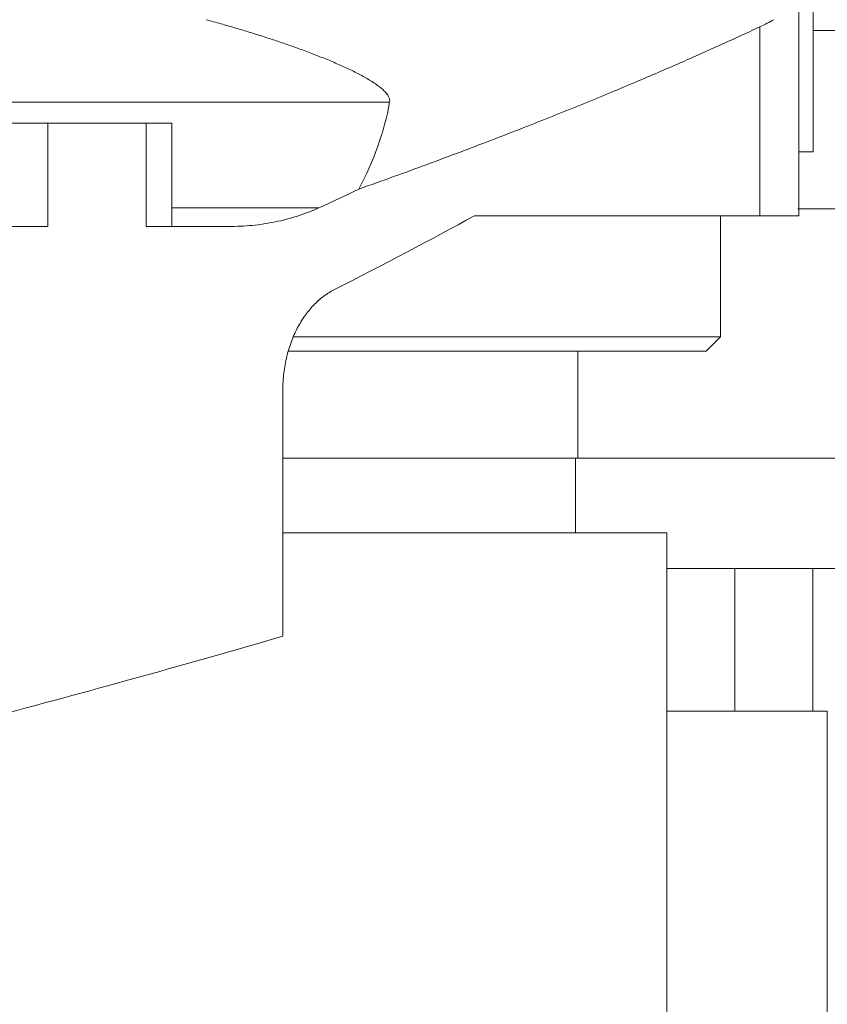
# Model space of a CAD drawing. Header units: millimetres. Extents: x 5437 to 18441, y -4466 to 3128.
# Tile 23 of 256: x 8165 to 8278, y -3053 to -2915. Entities that reach past the tile are written whole.
import ezdxf

# ---------------------------------------------------------------- set-up
doc = ezdxf.new("R2010")
doc.units = ezdxf.units.MM
doc.layers.add('1', color=7, linetype='Continuous', true_color=0xffffff)
doc.dimstyles.get("Standard").update_dxf_attribs({"dimtxt": 0.18, "dimasz": 0.18, "dimexe": 0.18, "dimexo": 0.0625, "dimgap": 0.09, "dimtad": 0, "dimtih": 1, "dimtoh": 1, "dimdec": 4, "dimzin": 0, "dimdsep": 46, "dimtxsty": 'Standard', "dimcen": 0.09, "dimadec": 0, "dimazin": 0, "dimtfac": 1, "dimtdec": 4, "dimtofl": 0, "dimtmove": 0, "dimatfit": 3, "dimfxl": 1, "dimtolj": 1, "dimtzin": 0, "dimarcsym": 0})

# ---------------------------------------------------------------- blocks, each defined once
blk = doc.blocks.new('*D53')
at = {"color": 0, "lineweight": -2, "transparency": 16777216}
for p, q in [((10989.43, -2154.42), (10692.92, -2240.82)), ((11069.43, -2154.42), (10989.43, -2154.42)), ((8443.48, -2896.41), (8443.48, -2896.23)), ((8443.39, -2896.32), (8443.57, -2896.32))]:
    blk.add_line(p, q, dxfattribs=at)
at = {"color": 0, "lineweight": 20, "transparency": 16777216}
blk.add_solid([(10689.19, -2228.02), (10696.65, -2253.62), (10616.11, -2263.2)], dxfattribs=at)
at = {"layer": 'Defpoints', "color": 0, "lineweight": 20, "transparency": 16777216}
for p in [(10616.11, -2263.2), (6270.85, -3529.44)]:
    blk.add_point(p, dxfattribs=at)
at = {"color": 0, "lineweight": 20, "transparency": 16777216, "insert": (11249.52, -2154.42), "char_height": 80, "attachment_point": 5}
blk.add_mtext('\\A1;R2260', dxfattribs=at)
blk = doc.blocks.new('*D55')
at = {"color": 0, "lineweight": -3, "transparency": 16777216}
for start, end in [(184.78822, 247.21676), (261.89101, 345.21178)]:
    blk.add_arc((8453.02, -2896.32), 957.56, start, end, dxfattribs=at)
at = {"color": 0, "lineweight": 20, "transparency": 16777216}
for points in [[(7485.48, -2976.81), (7512.13, -2975.69), (7495.46, -2896.32)], [(9365.84, -3137.87), (9391.88, -3143.6), (9396.03, -3062.6)]]:
    blk.add_solid(points, dxfattribs=at)
at = {"layer": 'Defpoints', "color": 0, "lineweight": 20, "transparency": 16777216}
for p in [(8443.57, -2894.66), (7492.75, -2896.32), (7740.5, -2896.32), (10672.39, -3287.66), (8832.29, -3775.57)]:
    blk.add_point(p, dxfattribs=at)
at = {"color": 0, "lineweight": 20, "transparency": 16777216, "insert": (8197.86, -3819.26), "char_height": 80, "attachment_point": 5}
blk.add_mtext('\\A1;165%%D', dxfattribs=at)

msp = doc.modelspace()

# ---------------------------------------------------------------- linework, layer by layer
at = {"color": 7, "lineweight": 20}
msp.add_arc((8443.47995, -2896.41157), 893, 10.1099821, 350.11198757, dxfattribs=at)
at = {"layer": '1', "color": 0, "lineweight": 20}
for p, q in [((8274.47995, -2907.69881), (8274.47995, -2942.32157)), ((8276.47995, -2913.32157), (8276.47995, -2933.32157)), ((8269.0005, -2942.32157), (8269.0005, -2915.8113)), ((8298.47995, -2916.32157), (8276.47774, -2916.32157)), ((8091.10165, -2926.39248), (8217.0613, -2926.39248)), ((8169.08049, -2929.32157), (8160.19087, -2929.32157)), ((8182.88836, -2929.32157), (8169.08049, -2929.32157)), ((8169.08049, -2929.32157), (8169.08049, -2943.82157)), ((8182.88836, -2929.32157), (8182.88836, -2943.82157)), ((8186.47995, -2929.32157), (8182.88836, -2929.32157)), ((8186.47995, -2929.32157), (8186.47995, -2943.82157)), ((8276.47995, -2933.32157), (8274.47995, -2933.32157)), ((8207.16675, -2941.18268), (8186.48, -2941.18268)), ((8274.3651, -2941.32157), (8593.47995, -2941.32157)), ((8269.0005, -2942.32157), (8228.96644, -2942.32157)), ((8263.47995, -2959.32157), (8263.47995, -2942.32166)), ((8169.08049, -2943.82157), (8143.60946, -2943.82157)), ((8194.47232, -2943.82157), (8182.88836, -2943.82157)), ((8263.47995, -2959.32157), (8203.61482, -2959.32157)), ((8261.47995, -2961.32157), (8263.47995, -2959.32157)), ((8261.47995, -2961.32157), (8202.88055, -2961.32157)), ((8243.47995, -2976.32157), (8243.47995, -2961.32157)), ((8202.05904, -2966.82468), (8202.05904, -3001.32157)), ((8202.06122, -2976.32157), (8243.47995, -2976.32157)), ((8243.12995, -2986.82212), (8243.12995, -2976.32157)), ((8243.48302, -2976.32157), (8593.47995, -2976.32157)), ((8255.97995, -2986.82157), (8202.05605, -2986.82157)), ((8255.97995, -3010.43907), (8255.97995, -2986.82157)), ((8285.97995, -2991.82157), (8255.98313, -2991.82157)), ((8265.47995, -3011.82157), (8265.47995, -2991.82157)), ((8276.45054, -2991.82157), (8276.45054, -3011.82157)), ((8255.97995, -3079.74486), (8255.97995, -3010.43907)), ((8278.47995, -3011.82157), (8255.98337, -3011.82157)), ((8278.47995, -3102.42297), (8278.47995, -3011.82157))]:
    msp.add_line(p, q, dxfattribs=at)
for centre, major_axis, ratio, start_param, end_param in [((8123.47995, -2919.13212), (-94.2629, 0), 0.641669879, 2.814258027, 3.021268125), ((7932.47995, -3021.52293), (-345.74258, -119.9121), 0.111284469, 2.45918814, 2.561439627), ((7932.47995, -3039.70855), (-345.96486, -70.02583), 0.070419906, 2.287453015, 2.449821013)]:
    msp.add_ellipse(centre, major_axis=major_axis, ratio=ratio, start_param=start_param, end_param=end_param, dxfattribs=at)
for points, knots in [([(8207.1803, -2919.94413), (8206.56178, -2919.69976), (8205.93575, -2919.4602), (8204.67104, -2918.98949), (8204.03234, -2918.75835), (8202.744, -2918.30366), (8202.09435, -2918.08011), (8200.78538, -2917.64), (8200.12605, -2917.42345), (8198.79874, -2916.99689), (8198.13074, -2916.78688), (8196.78688, -2916.37311), (8196.111, -2916.16933), (8194.75203, -2915.76778), (8194.06892, -2915.56999), (8192.696, -2915.18025), (8192.00618, -2914.98828), (8191.31323, -2914.79916)], [0, 0, 0, 0, 0.125, 0.125, 0.25, 0.25, 0.375, 0.375, 0.5, 0.5, 0.625, 0.625, 0.75, 0.75, 0.875, 0.875, 1, 1, 1, 1]), ([(8269.0005, -2915.8113), (8267.67506, -2916.42995), (8266.2177, -2917.10333), (8263.04373, -2918.54837), (8261.32711, -2919.32004), (8257.63697, -2920.95157), (8253.68991, -2922.67129), (8249.22958, -2924.54974), (8246.87021, -2925.52487)], [0, 0, 0, 0, 0.25, 0.25, 0.5, 0.5, 0.75, 1, 1, 1, 1]), ([(8213.89543, -2923.06614), (8213.65533, -2922.92623), (8213.4084, -2922.78795), (8212.90279, -2922.51422), (8212.64411, -2922.37878), (8212.11646, -2922.11042), (8211.84749, -2921.9775), (8211.30045, -2921.71393), (8211.02236, -2921.58329), (8210.45802, -2921.32409), (8210.17176, -2921.19553), (8209.59183, -2920.94035), (8209.29816, -2920.81372), (8208.407, -2920.43656), (8207.7994, -2920.18872), (8207.1803, -2919.94413)], [0, 0, 0, 0, 0.125, 0.125, 0.25, 0.25, 0.375, 0.375, 0.5, 0.5, 0.625, 0.625, 0.75, 0.75, 1, 1, 1, 1]), ([(8216.26707, -2924.76733), (8216.12052, -2924.62349), (8215.9585, -2924.48027), (8215.60819, -2924.1949), (8215.41988, -2924.05274), (8215.02044, -2923.76936), (8214.8093, -2923.62813), (8214.36692, -2923.34652), (8214.13567, -2923.20614), (8213.89543, -2923.06614)], [0, 0, 0, 0, 0.25, 0.25, 0.5, 0.5, 0.75, 0.75, 1, 1, 1, 1]), ([(8217.0613, -2926.39248), (8217.08461, -2926.2688), (8217.08368, -2926.14187), (8217.03618, -2925.88179), (8216.98961, -2925.74863), (8216.88728, -2925.54439), (8216.82799, -2925.44114), (8216.75681, -2925.33624), (8216.70674, -2925.26595), (8216.68037, -2925.23058), (8216.54265, -2925.05358), (8216.41338, -2924.91093), (8216.26707, -2924.76733)], [0, 0, 0, 0, 0.25, 0.25, 0.5, 0.5, 0.625, 0.6875, 0.6875, 0.75, 0.75, 1, 1, 1, 1]), ([(8246.87021, -2925.52487), (8244.49561, -2926.50629), (8242.00202, -2927.51917), (8236.7802, -2929.59972), (8234.05198, -2930.66741), (8228.3624, -2932.85104), (8225.40105, -2933.96699), (8219.24495, -2936.24194), (8216.0502, -2937.40096), (8212.73774, -2938.57949)], [0, 0, 0, 0, 0.25, 0.25, 0.5, 0.5, 0.75, 0.75, 1, 1, 1, 1]), ([(8194.47232, -2943.82157), (8195.58688, -2943.82157), (8196.68713, -2943.76893), (8198.85932, -2943.55607), (8199.93126, -2943.39585), (8202.04694, -2942.96348), (8203.09069, -2942.69134), (8204.63515, -2942.19413), (8205.14643, -2942.01354), (8206.16192, -2941.62155), (8206.66612, -2941.41015), (8207.16675, -2941.18268)], [0, 0, 0, 0, 0.25, 0.25, 0.5, 0.5, 0.75, 0.75, 0.875, 0.875, 1, 1, 1, 1]), ([(8209.21219, -2952.72929), (8208.97684, -2952.84882), (8208.74407, -2952.97989), (8208.28384, -2953.26531), (8208.05638, -2953.41966), (8207.60701, -2953.75221), (8207.38509, -2953.9304), (8206.94714, -2954.31157), (8206.7311, -2954.51454), (8206.51824, -2954.73059)], [0, 0, 0, 0, 0.25, 0.25, 0.5, 0.5, 0.75, 0.75, 1, 1, 1, 1]), ([(8206.51824, -2954.73059), (8206.30521, -2954.94681), (8206.09743, -2955.17404), (8205.69261, -2955.6508), (8205.49559, -2955.90033), (8205.11274, -2956.42233), (8204.92693, -2956.69479), (8204.56718, -2957.26372), (8204.39324, -2957.56017), (8204.22571, -2957.8694)], [0, 0, 0, 0, 0.25, 0.25, 0.5, 0.5, 0.75, 0.75, 1, 1, 1, 1]), ([(8204.22571, -2957.8694), (8204.05723, -2958.18037), (8203.89739, -2958.50031), (8203.59521, -2959.15825), (8203.45287, -2959.49625), (8203.18628, -2960.19076), (8203.06203, -2960.54727), (8202.88992, -2961.09652), (8202.83494, -2961.28203), (8202.75614, -2961.56402), (8202.7305, -2961.65864), (8202.69296, -2961.80152), (8202.6806, -2961.84932), (8202.65627, -2961.94499), (8202.5484, -2962.37604), (8202.37252, -2963.19926), (8202.25312, -2963.98893), (8202.15698, -2964.78609), (8202.12054, -2965.1884), (8202.07157, -2966.0007), (8202.05904, -2966.41068), (8202.05904, -2966.82468)], [0, 0, 0, 0, 0.125, 0.125, 0.25, 0.25, 0.375, 0.375, 0.4375, 0.4375, 0.46875, 0.46875, 0.484375, 0.484375, 0.5, 0.625, 0.75, 0.75, 0.875, 0.875, 1, 1, 1, 1])]:
    msp.add_open_spline(points, degree=3, knots=knots, dxfattribs=at)
for points, degree in [([(8269.0005, -2915.8113), (8269.73412, -2915.46889), (8270.3953, -2915.13127), (8270.98304, -2914.79916)], 3), ([(8207.16675, -2941.18268), (8209.05771, -2940.3235), (8210.91491, -2939.45566), (8212.73774, -2938.57949)], 3), ([(8274.47996, -2942.32157), (8274.47995, -2942.32157), (8273.5625, -2942.32157), (8271.72765, -2942.32157), (8269.0005, -2942.32157)], 4)]:
    msp.add_open_spline(points, degree=degree, dxfattribs=at)

# ---------------------------------------------------------------- dimensions: what is measured, and where the dimension line sits
at = {"color": 0, "lineweight": 20}
dim = msp.add_diameter_dim_2p(p1=(6270.84796, -3529.44022), p2=(10616.11195, -2263.20291), text='R2260', dimstyle='Standard', override={"dimtxt": 80, "dimasz": 80, "dimdec": 0}, dxfattribs=at)
dim.commit()
dim.dimension.update_dxf_attribs({"geometry": '*D53', "text_midpoint": (11249.52071, -2154.41547), "dimtype": 163})
dim = msp.add_angular_dim_2l(base=(8832.2904, -3775.56692), line1=((8443.56995, -2894.6551), (10672.387, -3287.65568)), line2=((7740.5009, -2896.32157), (7492.74781, -2896.32157)), text='165%%D', dimstyle='Standard', override={"dimtxt": 80, "dimasz": 80, "dimlwd": 65533}, dxfattribs=at)
dim.commit()
dim.dimension.update_dxf_attribs({"geometry": '*D55', "text_midpoint": (8197.86105, -3819.25769), "dimtype": 162})

doc.saveas('drawing.dxf')
